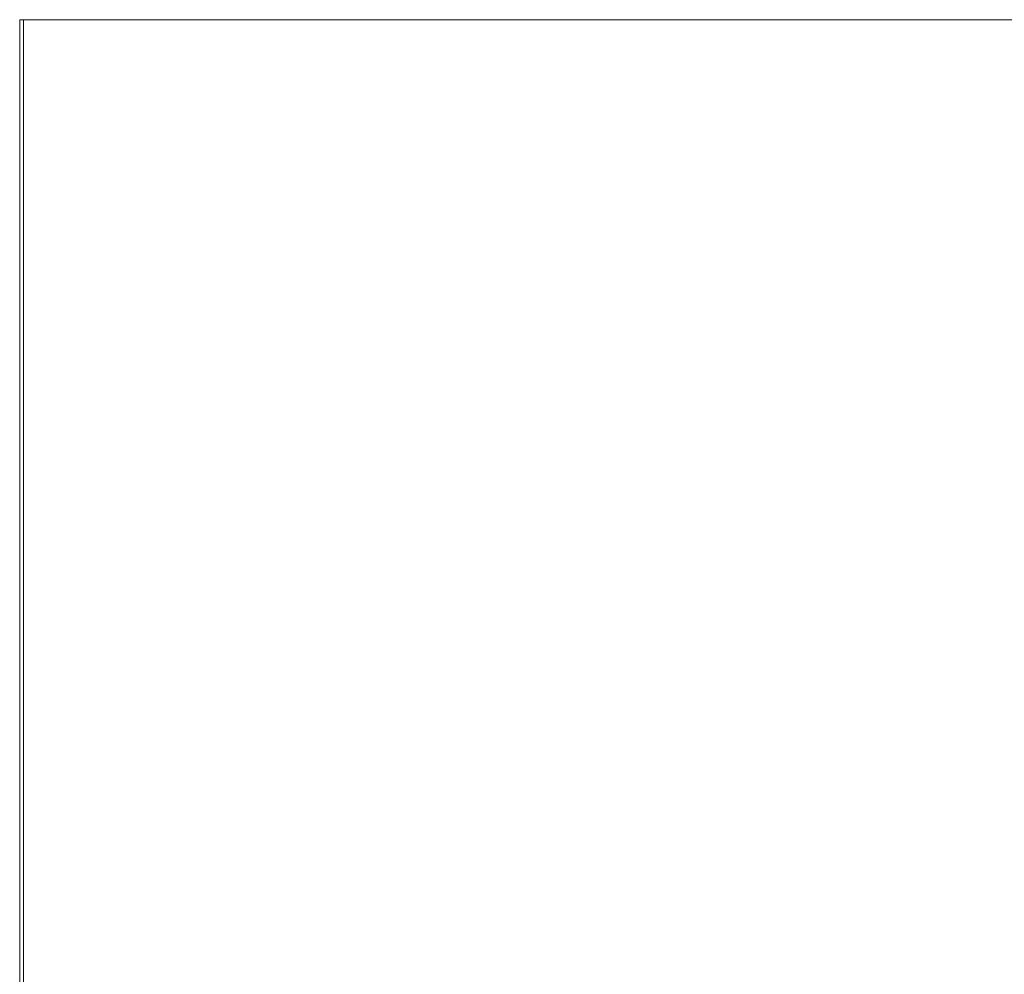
# Model space of a CAD drawing. Header units: inches. Extents: x -420 to -276, y -52 to 18.
# Tile 40 of 187: x -418.45 to -413.33, y 8.04 to 13. Entities that reach past the tile are written whole.
import ezdxf

# ---------------------------------------------------------------- set-up
doc = ezdxf.new("R2010")
doc.units = ezdxf.units.IN
doc.header["$LTSCALE"] = 32
doc.header["$MEASUREMENT"] = 0
doc.linetypes.add('Dash Style-1', pattern=[0.083328, 0.041656, -0.041672])
for name, color, linetype, lineweight in [('DashLine', 7, 'Dash Style-1', 13), ('Drawing', 7, 'Continuous', 18), ('None', 7, 'Continuous', 18), ('SolidLine', 7, 'Continuous', 15)]:
    doc.layers.add(name, color=color, linetype=linetype, lineweight=lineweight)

# ---------------------------------------------------------------- blocks, each defined once
blk = doc.blocks.new('Group-61')
at = {"layer": 'SolidLine', "flags": 128}
blk.add_lwpolyline([(69.7441, -30), (69.7441, -2.5591), (69.7638, -2.5591), (69.7638, -30)], close=True, dxfattribs=at)
blk = doc.blocks.new('Group-62')
at = {"layer": 'DashLine', "flags": 128}
blk.add_lwpolyline([(0, -2.5591), (69.7638, -2.5591), (69.7638, -30), (0, -30)], close=True, dxfattribs=at)
at = {"layer": 'SolidLine', "flags": 128}
blk.add_lwpolyline([(0, -2.5591), (69.7638, -2.5591), (69.7638, -30), (0, -30)], close=True, dxfattribs=at)
at = {"layer": 'None'}
blk.add_blockref('Group-61', (0, 0), dxfattribs=at)
blk = doc.blocks.new('Group-64')
at = {"layer": 'None'}
blk.add_blockref('Group-62', (0, 0), dxfattribs=at)
blk = doc.blocks.new('SL Credenza Desk Top (2D)-3')
at = {"layer": 'None'}
blk.add_blockref('Group-64', (0, 0), dxfattribs=at)
at = {"layer": 'Drawing', "color": 0, "flags": 1}
for tag in ['Tag', 'Catalog', 'Option1', 'Option2', 'Option3', 'Option4', 'Option5', 'Option6', 'Option7', 'Option8', 'Option9', 'Option10', 'Option11', 'Option12', 'Custom', 'FinishGroup', 'Discount', 'Item2', 'Item3', 'Item6', 'Item8', 'Item9', 'Item10', 'Item12', 'Item13', 'Item16', 'Item18', 'Item19', 'Item20', 'Item21', 'Item22', 'Item23', 'Item24', 'Item25', 'Item1', 'Item4', 'Item5', 'Item7', 'Item11', 'Item14', 'Item15', 'Item17']:
    blk.add_attdef(tag, (-58.9895, -0.4369), '', height=0.00709, dxfattribs=at)

msp = doc.modelspace()

# ---------------------------------------------------------------- block references
at = {"layer": 'Drawing', "rotation": 180}
msp.add_blockref('SL Credenza Desk Top (2D)-3', (-348.685, -17), dxfattribs=at)

doc.saveas('drawing.dxf')
